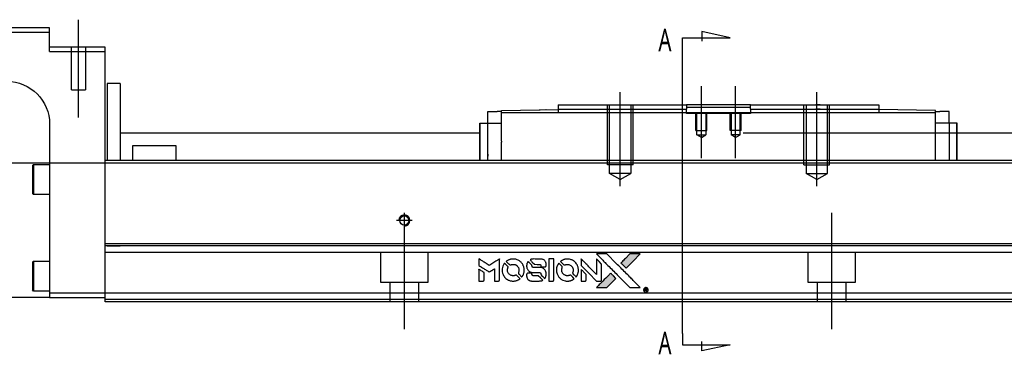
# Model space of a CAD drawing. Header units: millimetres. Extents: x -1108 to 3135, y -1596 to 860.
# Tile 26 of 40: x 858 to 1088, y -1273 to -1195. Entities that reach past the tile are written whole.
import ezdxf
from ezdxf.lldxf.tags import DXFTag

# ---------------------------------------------------------------- set-up
doc = ezdxf.new("R2010")
doc.units = ezdxf.units.MM
doc.layers.get('0').update_dxf_attribs({"linetype": 'CONTINUOUS'})
doc.styles.add('CHN', font='Microsoft JhengHei.ttf')
tags = doc.linetypes.add('DASHED', pattern=[25.72, 12.86, -12.86]).pattern_tags.tags
tags[6:7] = [DXFTag(74, 4), DXFTag(75, 0), DXFTag(340, '0'), DXFTag(46, 0.0), DXFTag(50, 0.0), DXFTag(44, 0.0), DXFTag(45, 0.0)]
tags[4:5] = [DXFTag(74, 4), DXFTag(75, 0), DXFTag(340, '0'), DXFTag(46, 0.0), DXFTag(50, 0.0), DXFTag(44, 0.0), DXFTag(45, 0.0)]

# ---------------------------------------------------------------- blocks, each defined once
blk = doc.blocks.new('MosionX logo(完整正式版)')
h = blk.add_hatch(color=22)
h.dxf.hatch_style = 1
h.paths.add_polyline_path([(-1416, 1831), (-1517, 1831), (-1619, 1831), (-1707, 1742, 0.000288), (-1740, 1709, 0.000479), (-1769, 1680, 0.000013), (-1794, 1654, 0.197177), (-1794, 1654, 0.197497), (-1794, 1653, 0.00004), (-1779, 1638, 0.000834), (-1763, 1622, 0.000506), (-1744, 1603), (-1694, 1552), (-1555, 1692)])
h.paths.add_polyline_path([(-1892, 1355), (-1942, 1405, 0.000476), (-1962, 1424, 0.000789), (-1978, 1441, 0.000035), (-1993, 1455, 0.19758), (-1993, 1456, 0.198396), (-1994, 1455, 0.000019), (-2014, 1435, 0.000582), (-2036, 1413, 0.000351), (-2062, 1387, 0.000108), (-2174, 1275, 0.000692), (-2230, 1218, 0.000077), (-2269, 1179, 0.197527), (-2269, 1178, 0.410181), (-2269, 1177, 0.000493), (-2248, 1177, 0.002424), (-2219, 1177, 0.000529), (-2169, 1177), (-2070, 1177), (-1981, 1266)])
at = {"color": 22}
for points in [[(-4562, 1668), (-4562, 1603), (-4545, 1592, -0.000297), (-4534, 1586, -0.000037), (-4510, 1571, -0.000043), (-4482, 1554, -0.000036), (-4452, 1535, 0.000044), (-4422, 1517, 0.000063), (-4396, 1501, 0.000035), (-4374, 1488, 0.0009), (-4368, 1484), (-4360, 1479), (-4348, 1486, 0.001175), (-4342, 1490, 0.000208), (-4329, 1498, 0.000225), (-4315, 1506, 0.000203), (-4300, 1516, -0.000711), (-4286, 1525, -0.001119), (-4274, 1532, -0.000263), (-4263, 1539, -0.04589), (-4262, 1539, -0.519312), (-4261, 1539, -0.001914), (-4261, 1521, -0.003124), (-4260, 1493, -0.000285), (-4260, 1421), (-4260, 1303), (-4219, 1303, 0.001727), (-4189, 1303, 0.025279), (-4179, 1303, 0.073886), (-4173, 1305, 0.07426), (-4167, 1308, 0.03264), (-4166, 1310, 0.01784), (-4164, 1311, 0.017712), (-4163, 1313, 0.026854), (-4162, 1315), (-4160, 1319), (-4160, 1526), (-4159, 1733), (-4162, 1731, -0.004595), (-4163, 1730, -0.00016), (-4169, 1726, -0.000298), (-4177, 1722, -0.000208), (-4185, 1717, 0.000986), (-4210, 1701, 0.00025), (-4250, 1676, 0.000268), (-4292, 1650, 0.000436), (-4329, 1627, -0.002932), (-4341, 1619, -0.004718), (-4351, 1613, -0.001113), (-4360, 1608, -0.227179), (-4361, 1608, -0.045982), (-4362, 1608, -0.000145), (-4374, 1616, -0.000825), (-4387, 1624, -0.000517), (-4403, 1634, 0.000056), (-4458, 1668, 0.000289), (-4488, 1687, 0.000481), (-4511, 1701, 0.000418), (-4535, 1715), (-4562, 1732)], [(-3917, 1731, 0.024131), (-3935, 1728, 0.022344), (-3954, 1723, 0.021883), (-3972, 1717, 0.020884), (-3990, 1709, 0.010669), (-4000, 1703, 0.010389), (-4011, 1697, 0.010913), (-4020, 1692, 0.022227), (-4026, 1687), (-4029, 1685), (-3996, 1653, 0.002452), (-3984, 1640, 0.003628), (-3972, 1630, 0.001662), (-3963, 1621, 0.070159), (-3960, 1619, 0.047671), (-3958, 1618, 0.018624), (-3956, 1618, 0.017921), (-3953, 1617, 0.018804), (-3950, 1617, 0.018255), (-3946, 1617, 0.041312), (-3943, 1617, 0.037164), (-3939, 1618, 0.012342), (-3935, 1620, -0.015101), (-3924, 1624, -0.035998), (-3916, 1626, -0.033244), (-3907, 1627, -0.011249), (-3894, 1627, -0.004059), (-3883, 1627, -0.019693), (-3877, 1627, -0.027943), (-3872, 1626, -0.014411), (-3866, 1624, -0.033089), (-3851, 1619, -0.033887), (-3838, 1613, -0.034021), (-3825, 1604, -0.033942), (-3814, 1594, -0.02816), (-3804, 1582, -0.035032), (-3796, 1570, -0.035269), (-3790, 1557, -0.029196), (-3785, 1543, -0.037862), (-3782, 1526, -0.043657), (-3782, 1510, -0.043064), (-3784, 1494, -0.035184), (-3790, 1477, 0.033699), (-3792, 1470, 0.052815), (-3793, 1463, 0.059167), (-3793, 1456, 0.058972), (-3791, 1450, 0.059208), (-3788, 1445, 0.021125), (-3783, 1439, 0.008691), (-3773, 1429, 0.000851), (-3749, 1405, 0.001873), (-3736, 1393, 0.013884), (-3730, 1387, 0.022355), (-3726, 1385, 0.341453), (-3725, 1385, 0.073011), (-3722, 1388, 0.004587), (-3714, 1399, 0.00748), (-3707, 1411, 0.016837), (-3702, 1420, 0.028606), (-3692, 1443, 0.031352), (-3685, 1465, 0.031004), (-3681, 1489, 0.0268), (-3680, 1514, 0.026698), (-3681, 1541, 0.03002), (-3686, 1566, 0.030357), (-3693, 1590, 0.028554), (-3703, 1614, 0.062944), (-3732, 1658, 0.062206), (-3772, 1694, 0.062448), (-3819, 1719, 0.064355), (-3870, 1731, 0.017377), (-3880, 1731, 0.008369), (-3893, 1731, 0.008367), (-3907, 1731, 0.01757)], [(-3516, 1731, 0.018538), (-3522, 1730, 0.010695), (-3530, 1729, 0.01068), (-3538, 1727, 0.017678), (-3544, 1725, 0.013849), (-3551, 1722, 0.011814), (-3559, 1719, 0.004513), (-3566, 1716, 0.290035), (-3566, 1715, 0.196418), (-3566, 1714, 0.000124), (-3554, 1702, 0.001477), (-3540, 1688, 0.000898), (-3524, 1671), (-3481, 1629), (-3427, 1628, -0.001471), (-3387, 1628, -0.028714), (-3374, 1627, -0.097073), (-3367, 1625, -0.084199), (-3361, 1620, -0.042698), (-3359, 1616, -0.053912), (-3357, 1612, -0.051004), (-3356, 1608, -0.032967), (-3355, 1602, 0.00807), (-3355, 1600, 0.003023), (-3355, 1596, 0.002994), (-3355, 1592, 0.003629), (-3355, 1588), (-3354, 1579), (-3313, 1579, 0.001618), (-3293, 1579, 0.005206), (-3280, 1579, 0.00535), (-3271, 1579, 0.060675), (-3268, 1580, 0.048484), (-3266, 1581, 0.02389), (-3264, 1582, 0.022812), (-3261, 1584, 0.02462), (-3259, 1586, 0.061781), (-3255, 1591, 0.080179), (-3253, 1596, 0.048561), (-3252, 1604, 0.010021), (-3251, 1619, 0.016602), (-3252, 1638, 0.031409), (-3254, 1653, 0.036474), (-3258, 1666, 0.03439), (-3263, 1679, 0.065928), (-3277, 1699, 0.069066), (-3296, 1715, 0.065697), (-3319, 1725, 0.051559), (-3346, 1731, 0.020904), (-3360, 1731, 0.000451), (-3431, 1731, 0.000419), (-3502, 1732, 0.022759)], [(-3202, 1517), (-3202, 1303), (-3160, 1303), (-3118, 1303), (-3113, 1306, 0.071429), (-3109, 1309, 0.054799), (-3105, 1313, 0.053585), (-3102, 1318, 0.060698), (-3101, 1323, 0.033975), (-3100, 1332, 0.000112), (-3100, 1441, 0.000726), (-3100, 1548, 0.001084), (-3101, 1641), (-3102, 1732), (-3152, 1732), (-3202, 1732)], [(-2860, 1730, 0.023681), (-2878, 1728, 0.022402), (-2896, 1723, 0.021929), (-2914, 1717, 0.020503), (-2931, 1709, 0.013745), (-2941, 1704, 0.009767), (-2952, 1698, 0.009658), (-2962, 1691, 0.027804), (-2968, 1687), (-2971, 1685), (-2939, 1653, 0.002053), (-2924, 1638, 0.006738), (-2914, 1628, 0.007826), (-2907, 1622, 0.063909), (-2903, 1619, 0.061532), (-2897, 1617, 0.068674), (-2891, 1617, 0.052072), (-2885, 1618, 0.019648), (-2875, 1621, -0.018366), (-2864, 1624, -0.0288), (-2854, 1626, -0.029061), (-2844, 1627, -0.019155), (-2832, 1627, -0.053809), (-2807, 1624, -0.058833), (-2784, 1615, -0.058566), (-2764, 1601, -0.052525), (-2746, 1582, -0.044733), (-2737, 1566, -0.040573), (-2729, 1547, -0.041123), (-2725, 1529, -0.04951), (-2725, 1511, -0.017369), (-2725, 1502, -0.024255), (-2727, 1495, -0.023787), (-2729, 1487, -0.015798), (-2732, 1479, 0.010631), (-2734, 1474, 0.033653), (-2735, 1470, 0.037806), (-2736, 1467, 0.016307), (-2736, 1462, 0.068179), (-2734, 1453, 0.095747), (-2731, 1446, 0.033418), (-2722, 1436, 0.002133), (-2695, 1409, 0.001452), (-2680, 1395, 0.012393), (-2673, 1388, 0.020479), (-2668, 1385, 0.344362), (-2667, 1385, 0.074287), (-2663, 1388, 0.005454), (-2656, 1400, 0.008391), (-2649, 1412, 0.017097), (-2643, 1422, 0.027375), (-2635, 1442, 0.02835), (-2628, 1463, 0.027723), (-2624, 1485, 0.023913), (-2623, 1509, 0.027047), (-2623, 1537, 0.031685), (-2627, 1563, 0.032425), (-2634, 1588, 0.031013), (-2644, 1612, 0.037914), (-2661, 1641, 0.040153), (-2682, 1667, 0.039834), (-2707, 1688, 0.036173), (-2736, 1707, 0.040752), (-2765, 1719, 0.035885), (-2796, 1728, 0.035491), (-2828, 1731, 0.037615)], [(-2572, 1669), (-2572, 1604), (-2422, 1453), (-2271, 1303), (-2229, 1303, 0.0008), (-2202, 1303, 0.010795), (-2192, 1303, 0.030495), (-2186, 1304, 0.080372), (-2183, 1305, 0.03816), (-2179, 1308, 0.041799), (-2176, 1310, 0.042486), (-2174, 1314, 0.042078), (-2172, 1317, 0.099276), (-2170, 1322, 0.003302), (-2170, 1343, 0.002586), (-2170, 1380, 0.000204), (-2170, 1477), (-2170, 1633), (-2221, 1683), (-2271, 1733), (-2271, 1583), (-2272, 1433), (-2419, 1582, 0.000253), (-2476, 1639, 0.000412), (-2524, 1687, 0.000041), (-2567, 1730, 0.041338), (-2570, 1732), (-2572, 1734)], [(-2150, 1708, -0.000056), (-2089, 1647, -0.000021), (-2004, 1562, -0.000021), (-1911, 1469, -0.000025), (-1823, 1381), (-1619, 1177), (-1518, 1177), (-1417, 1177), (-1553, 1315, 0.000274), (-1619, 1381, 0.000123), (-1705, 1467, 0.000121), (-1797, 1559, 0.000165), (-1879, 1641), (-2068, 1831), (-2170, 1831), (-2272, 1831)], [(-1707, 1742, 0.000288), (-1740, 1709, 0.000479), (-1769, 1680, 0.000013), (-1794, 1654, 0.197177), (-1794, 1654, 0.197497), (-1794, 1653, 0.00004), (-1779, 1638, 0.000836), (-1763, 1622, 0.000505), (-1744, 1603), (-1694, 1552), (-1555, 1692), (-1416, 1831), (-1517, 1831), (-1619, 1831)], [(-4068, 1643, 0.064158), (-4094, 1594, 0.06356), (-4108, 1539, 0.064004), (-4107, 1483, 0.066747), (-4091, 1429, 0.04321), (-4073, 1396, 0.044737), (-4050, 1367, 0.044901), (-4021, 1342, 0.044184), (-3989, 1323, 0.026293), (-3965, 1313, 0.033344), (-3941, 1306, 0.033227), (-3917, 1303, 0.025815), (-3890, 1302, 0.023119), (-3864, 1304, 0.031044), (-3841, 1308, 0.031337), (-3819, 1315, 0.024258), (-3796, 1325, 0.015622), (-3788, 1329, 0.008495), (-3778, 1335, 0.008415), (-3769, 1341, 0.020814), (-3763, 1346), (-3760, 1348), (-3791, 1379, 0.002843), (-3814, 1403, 0.033917), (-3823, 1411, 0.087906), (-3831, 1414, 0.073302), (-3839, 1416, 0.022047), (-3843, 1415, 0.026465), (-3847, 1415, 0.022233), (-3851, 1414, 0.009985), (-3857, 1412, -0.039011), (-3876, 1407, -0.044398), (-3896, 1406, -0.045096), (-3915, 1408, -0.04265), (-3934, 1413, -0.071154), (-3961, 1428, -0.068827), (-3983, 1450, -0.068713), (-3998, 1476, -0.070507), (-4005, 1506, -0.028605), (-4006, 1519, -0.031418), (-4005, 1531, -0.031044), (-4002, 1544, -0.02668), (-3998, 1556, 0.038913), (-3996, 1564, 0.043732), (-3995, 1571, 0.047754), (-3995, 1578, 0.075756), (-3997, 1583, 0.07294), (-3999, 1586, 0.003456), (-4006, 1594, 0.005023), (-4017, 1605, 0.002422), (-4030, 1619, 0.000819), (-4042, 1631, 0.001349), (-4053, 1641, 0.0001), (-4062, 1650, 0.205335), (-4062, 1651, 0.219821), (-4063, 1650, 0.002494), (-4064, 1648, 0.007089), (-4066, 1646, 0.004494)], [(-3610, 1675, 0.023289), (-3616, 1665, 0.026845), (-3621, 1655, 0.026047), (-3626, 1644, 0.019751), (-3629, 1631, 0.013249), (-3631, 1624, 0.025169), (-3631, 1618, 0.016532), (-3632, 1611, 0.002937), (-3632, 1598, 0.003317), (-3632, 1586, 0.011808), (-3631, 1578, 0.01777), (-3631, 1572, 0.021476), (-3630, 1567, 0.04325), (-3623, 1544, 0.045753), (-3612, 1523, 0.04649), (-3598, 1505, 0.047672), (-3581, 1490, 0.025315), (-3573, 1485, 0.015208), (-3564, 1480, 0.01512), (-3554, 1476, 0.022488), (-3546, 1473, 0.027857), (-3532, 1469, 0.034138), (-3519, 1467, 0.014286), (-3499, 1467, 0.00124), (-3449, 1467, -0.00103), (-3418, 1467, -0.002552), (-3396, 1466, -0.001594), (-3379, 1466, -0.047676), (-3374, 1466, -0.085307), (-3367, 1463, -0.097789), (-3361, 1457, -0.085947), (-3357, 1450, -0.051339), (-3356, 1440, 0.014634), (-3355, 1436, 0.015028), (-3355, 1433, 0.014927), (-3354, 1430, 0.059415), (-3353, 1429, 0.070595), (-3351, 1425, 0.00028), (-3315, 1389, 0.000111), (-3279, 1352, 0.200239), (-3277, 1352, 0.268906), (-3276, 1352, 0.001866), (-3271, 1361, 0.007532), (-3267, 1370, 0.017818), (-3263, 1376, 0.013256), (-3261, 1383, 0.011636), (-3258, 1391, 0.011528), (-3256, 1399, 0.012303), (-3254, 1407, 0.0423), (-3252, 1419, 0.013657), (-3252, 1437, 0.013857), (-3252, 1455, 0.037428), (-3254, 1468, 0.014927), (-3256, 1477, 0.0122), (-3259, 1486, 0.012518), (-3262, 1494, 0.023062), (-3265, 1501, 0.065961), (-3281, 1525, 0.06055), (-3304, 1545, 0.059676), (-3331, 1559, 0.060497), (-3360, 1567, 0.025683), (-3367, 1567, 0.001528), (-3386, 1567, 0.002124), (-3410, 1568, 0.001173), (-3439, 1568, -0.000809), (-3490, 1568, -0.017164), (-3506, 1568, -0.063931), (-3514, 1570, -0.108429), (-3520, 1573, -0.052941), (-3523, 1577, -0.063675), (-3525, 1582, -0.050562), (-3526, 1587, -0.020337), (-3527, 1595, 0.009897), (-3528, 1599, 0.016482), (-3528, 1603, 0.019019), (-3529, 1606, 0.06043), (-3530, 1608, 0.076267), (-3533, 1613, 0.00054), (-3566, 1646, 0.000307), (-3601, 1680, 0.142594), (-3604, 1681, 0.232419), (-3604, 1681, 0.022995), (-3606, 1680, 0.024627), (-3608, 1678, 0.015407)], [(-3011, 1643, 0.018008), (-3017, 1634, 0.009842), (-3023, 1622, 0.009807), (-3030, 1610, 0.015716), (-3035, 1599, 0.048467), (-3047, 1561, 0.045841), (-3052, 1520, 0.046006), (-3049, 1479, 0.049638), (-3039, 1441, 0.064819), (-3012, 1391, 0.06695), (-2974, 1350, 0.066691), (-2926, 1320, 0.063505), (-2872, 1304, 0.03135), (-2858, 1302, 0.010439), (-2837, 1302, 0.010391), (-2817, 1302, 0.032408), (-2803, 1304, 0.015696), (-2787, 1307, 0.018095), (-2771, 1312, 0.018551), (-2757, 1317, 0.018352), (-2743, 1323, 0.015568), (-2733, 1328, 0.009832), (-2723, 1334, 0.009795), (-2713, 1341, 0.023727), (-2706, 1346), (-2703, 1348), (-2734, 1379, 0.001528), (-2751, 1397, 0.010022), (-2760, 1406, 0.019586), (-2766, 1411, 0.061865), (-2771, 1413, 0.055054), (-2777, 1415, 0.061607), (-2784, 1416, 0.048725), (-2792, 1415, 0.020221), (-2802, 1412, -0.017722), (-2813, 1409, -0.02685), (-2822, 1407, -0.02759), (-2832, 1406, -0.020233), (-2843, 1406, -0.04793), (-2864, 1409, -0.048386), (-2883, 1416, -0.047866), (-2901, 1426, -0.044964), (-2917, 1440, -0.04333), (-2931, 1457, -0.050921), (-2941, 1475, -0.051473), (-2946, 1495, -0.0459), (-2948, 1516, -0.019014), (-2948, 1526, -0.024114), (-2947, 1535, -0.025081), (-2945, 1544, -0.023892), (-2942, 1553, 0.008624), (-2939, 1560, 0.026486), (-2938, 1564, 0.035074), (-2937, 1568, 0.02756), (-2937, 1573, 0.087163), (-2939, 1580, 0.073291), (-2942, 1587, 0.028074), (-2951, 1596, 0.002594), (-2973, 1619), (-3005, 1651)], [(-4562, 1417), (-4562, 1303), (-4521, 1303, 0.000842), (-4494, 1303, 0.010591), (-4484, 1303, 0.028995), (-4479, 1303, 0.069543), (-4475, 1305, 0.051063), (-4471, 1307, 0.039932), (-4468, 1310, 0.039414), (-4465, 1314, 0.045845), (-4462, 1318, 0.094811), (-4461, 1322, 0.007124), (-4461, 1333, 0.004713), (-4461, 1352, 0.000534), (-4461, 1395), (-4461, 1469), (-4471, 1475, 0.000828), (-4502, 1494, 0.000879), (-4532, 1513, 0.000048), (-4561, 1530, 0.137596), (-4562, 1531, 0.413028), (-4562, 1530, 0.000016), (-4562, 1497, 0.000623), (-4562, 1460, 0.000374)], [(-3615, 1454, 0.065483), (-3620, 1451, 0.053271), (-3625, 1447, 0.052018), (-3628, 1443, 0.0556), (-3631, 1437, 0.036839), (-3632, 1434, 0.026922), (-3632, 1430, 0.016905), (-3633, 1424, 0.004317), (-3633, 1416, 0.016369), (-3632, 1397, 0.029936), (-3630, 1382, 0.03418), (-3627, 1369, 0.031327), (-3621, 1356, 0.046935), (-3612, 1340, 0.054053), (-3600, 1327, 0.053701), (-3585, 1317, 0.045364), (-3568, 1309, 0.032479), (-3552, 1305, 0.03386), (-3537, 1303, 0.013578), (-3512, 1303, 0.001155), (-3450, 1303, 0.000413), (-3396, 1303, 0.005008), (-3375, 1304, 0.013199), (-3364, 1304, 0.033956), (-3355, 1305, 0.013909), (-3347, 1308, 0.010864), (-3337, 1310, 0.010938), (-3329, 1313, 0.028702), (-3323, 1316), (-3318, 1318), (-3362, 1362), (-3405, 1406), (-3455, 1406, -0.001504), (-3477, 1406, -0.00328), (-3493, 1406, -0.001901), (-3506, 1406, -0.061333), (-3510, 1407, -0.063621), (-3514, 1409, -0.048633), (-3518, 1412, -0.046769), (-3522, 1415, -0.047961), (-3525, 1420, -0.02678), (-3526, 1424, -0.050957), (-3527, 1427, -0.029398), (-3528, 1431, -0.00401), (-3528, 1441), (-3529, 1456), (-3569, 1456, 0.001061), (-3593, 1456, 0.009147), (-3604, 1455, 0.020721), (-3611, 1455, 0.051619)], [(-2572, 1416), (-2572, 1303), (-2530, 1303), (-2488, 1303), (-2483, 1306, 0.03146), (-2480, 1308, 0.026444), (-2478, 1310, 0.026444), (-2476, 1312, 0.031457), (-2475, 1314), (-2472, 1319), (-2471, 1375), (-2471, 1431), (-2521, 1481, 0.000745), (-2540, 1499, 0.001228), (-2556, 1515, 0.000087), (-2571, 1529, 0.195134), (-2571, 1530, 0.412117), (-2572, 1529, 0.000048), (-2572, 1496, 0.00109), (-2572, 1460, 0.000653)], [(-2062, 1387, 0.000108), (-2174, 1275, 0.000692), (-2230, 1218, 0.000077), (-2269, 1179, 0.197527), (-2269, 1178, 0.410182), (-2269, 1177, 0.000493), (-2248, 1177, 0.002424), (-2219, 1177, 0.000529), (-2170, 1177), (-2070, 1177), (-1981, 1266), (-1892, 1355), (-1942, 1405, 0.000476), (-1962, 1424, 0.000789), (-1978, 1441, 0.000035), (-1993, 1455, 0.19758), (-1993, 1456, 0.198396), (-1994, 1455, 0.000019), (-2014, 1435, 0.000582), (-2036, 1413, 0.000351)], [(-1319, 1173, 0.082374), (-1332, 1167, 0.083404), (-1342, 1157, 0.082663), (-1349, 1145, 0.07897), (-1351, 1130, 0.084941), (-1349, 1114, 0.08953), (-1341, 1100, 0.090743), (-1329, 1090, 0.090193), (-1313, 1085, 0.10067), (-1296, 1085, 0.099454), (-1281, 1093, 0.097736), (-1269, 1106, 0.09365), (-1263, 1122, 0.07584), (-1263, 1135, 0.068415), (-1267, 1148, 0.068328), (-1274, 1159, 0.075277), (-1283, 1168, 0.059367), (-1291, 1172, 0.048986), (-1300, 1174, 0.048519), (-1310, 1174, 0.055347)], [(-1325, 1129), (-1325, 1104), (-1322, 1104), (-1319, 1104), (-1319, 1114), (-1319, 1125), (-1313, 1125), (-1306, 1126), (-1302, 1119, -0.003356), (-1300, 1116, -0.002757), (-1298, 1113, -0.002784), (-1296, 1110, -0.007382), (-1295, 1108, 0.019487), (-1294, 1105, 0.098302), (-1293, 1104, 0.116932), (-1291, 1104, 0.032798), (-1289, 1104), (-1285, 1104), (-1288, 1108, 0.005748), (-1289, 1111, 0.002522), (-1291, 1114, 0.002495), (-1293, 1117, 0.00334), (-1295, 1120), (-1299, 1126), (-1296, 1128, 0.066516), (-1292, 1130, 0.085926), (-1290, 1133, 0.082934), (-1289, 1137, 0.05747), (-1289, 1141, 0.023576), (-1289, 1144, 0.043538), (-1289, 1146, 0.050891), (-1290, 1148, 0.049897), (-1291, 1149, 0.067884), (-1295, 1152, 0.077412), (-1298, 1154, 0.049266), (-1304, 1154, 0.012208), (-1313, 1155), (-1325, 1155)], [(-1298, 1147, -0.120545), (-1296, 1144, -0.09136), (-1295, 1141, -0.087576), (-1296, 1137, -0.098026), (-1297, 1134, -0.079907), (-1299, 1133, -0.087697), (-1300, 1132, -0.041371), (-1303, 1132, -0.005557), (-1309, 1132), (-1319, 1131), (-1319, 1140), (-1319, 1149), (-1310, 1149, -0.007471), (-1305, 1149, -0.035301), (-1302, 1148, -0.060486), (-1300, 1148, -0.063546)]]:
    blk.add_lwpolyline(points, format="xyb", close=True, dxfattribs=at)

msp = doc.modelspace()

# ---------------------------------------------------------------- linework, layer by layer
at = {"ltscale": 0.2}
for p, q in [((871.69, -1217.7), (871.69, -1194.87)), ((1017.44, -1227.2), (1017.44, -1210.37)), ((1025.44, -1227.2), (1025.44, -1210.37)), ((998.44, -1233.79), (998.44, -1211.79)), ((1044.44, -1233.79), (1044.44, -1211.79)), ((947.94, -1243.59), (947.94, -1239.99)), ((947.94, -1267.2), (947.94, -1241.45)), ((1047.94, -1243.59), (1047.94, -1239.99)), ((1047.94, -1267.2), (1047.94, -1241.45)), ((949.74, -1241.79), (946.14, -1241.79))]:
    msp.add_line(p, q, dxfattribs=at)
at = {"linetype": 'Continuous'}
for p, q in [((864.94, -1196.79), (790.94, -1196.79)), ((790.94, -1197.79), (864.94, -1197.79)), ((864.94, -1197.79), (864.94, -1196.79)), ((864.94, -1202.29), (864.94, -1197.79)), ((877.94, -1201.29), (864.94, -1201.29)), ((864.94, -1202.29), (877.94, -1202.29)), ((877.94, -1202.29), (877.94, -1201.29)), ((877.94, -1226.79), (877.94, -1202.29)), ((881.44, -1209.79), (878.44, -1209.79)), ((878.44, -1209.79), (878.44, -1227.79)), ((881.44, -1209.79), (881.44, -1227.79)), ((967.49, -1219.04), (967.49, -1216.34)), ((967.49, -1216.34), (969.69, -1216.34)), ((970.69, -1216.34), (969.69, -1216.34)), ((970.69, -1216.07), (983.94, -1215.84)), ((970.69, -1216.64), (970.69, -1216.07)), ((979.41, -1215.91), (979.41, -1215.92)), ((979.51, -1215.91), (979.75, -1215.9)), ((979.51, -1215.91), (979.51, -1215.91)), ((979.75, -1215.9), (979.75, -1215.91)), ((980.38, -1215.89), (980.38, -1215.9)), ((981.06, -1215.88), (981.11, -1215.88)), ((981.15, -1215.88), (981.15, -1215.89)), ((981.97, -1215.87), (981.97, -1215.87)), ((983.94, -1214.79), (983.94, -1215.79)), ((983.94, -1215.79), (983.94, -1216.64)), ((1013.69, -1214.79), (1013.94, -1214.79)), ((1013.69, -1215.79), (1013.94, -1215.79)), ((1028.94, -1214.79), (1013.94, -1214.79)), ((1013.94, -1214.79), (1013.94, -1215.79)), ((1013.94, -1215.34), (1016.94, -1215.34)), ((1013.94, -1216.64), (1013.94, -1215.79)), ((1016.94, -1215.34), (1025.94, -1215.34)), ((1025.94, -1215.34), (1028.94, -1215.34)), ((1028.94, -1214.79), (1058.94, -1214.79)), ((1028.94, -1215.79), (1028.94, -1214.79)), ((1028.94, -1215.79), (1058.94, -1215.79)), ((1028.94, -1215.79), (1028.94, -1216.64)), ((1058.94, -1214.79), (1058.94, -1215.79)), ((1058.94, -1215.79), (1058.94, -1216.64)), ((1072.19, -1216.07), (1058.94, -1215.84)), ((1072.19, -1216.64), (1072.19, -1216.07)), ((1072.19, -1216.34), (1073.19, -1216.34)), ((1075.39, -1216.34), (1073.19, -1216.34)), ((1075.39, -1219.04), (1075.39, -1216.34)), ((1072.19, -1216.64), (970.69, -1216.64)), ((970.69, -1223.29), (970.69, -1216.64)), ((1072.19, -1227.79), (1072.19, -1216.64)), ((864.94, -1219.29), (864.94, -1258.79)), ((965.59, -1227.79), (965.59, -1219.04)), ((965.59, -1219.04), (965.69, -1219.04)), ((965.69, -1227.79), (965.69, -1219.04)), ((965.69, -1219.04), (967.49, -1219.04)), ((967.49, -1219.04), (970.69, -1219.04)), ((967.49, -1227.79), (967.49, -1219.04)), ((1075.39, -1219.04), (1072.19, -1219.04)), ((1077.19, -1219.04), (1075.39, -1219.04)), ((1075.39, -1219.04), (1075.39, -1226.29)), ((1077.19, -1227.79), (1077.19, -1219.04)), ((1077.29, -1219.04), (1077.19, -1219.04)), ((1077.29, -1227.79), (1077.29, -1219.04)), ((881.45, -1221.29), (965.59, -1221.29)), ((1027.19, -1221.29), (1142.68, -1221.29)), ((884.44, -1224.29), (894.44, -1224.29)), ((884.44, -1227.79), (884.44, -1224.29)), ((894.44, -1224.29), (894.44, -1227.79)), ((970.69, -1223.29), (970.69, -1223.51)), ((970.69, -1227.79), (970.69, -1223.51)), ((877.94, -1227.79), (877.94, -1226.79)), ((1141.11, -1227.79), (877.94, -1227.79)), ((877.94, -1247.24), (877.94, -1227.79)), ((860.94, -1228.97), (861.19, -1228.72)), ((860.94, -1228.97), (860.94, -1232.22)), ((861.19, -1228.72), (864.94, -1228.72)), ((861.19, -1228.72), (861.19, -1232.22)), ((860.94, -1232.22), (860.94, -1235.47)), ((861.19, -1232.22), (861.19, -1235.72)), ((861.19, -1235.72), (860.94, -1235.47)), ((864.94, -1235.72), (861.19, -1235.72)), ((1136.43, -1247.24), (877.94, -1247.24)), ((877.94, -1247.74), (877.94, -1247.24)), ((877.94, -1258.79), (877.94, -1247.74)), ((860.94, -1251.54), (861.19, -1251.29)), ((860.94, -1251.54), (860.94, -1254.79)), ((861.19, -1251.29), (864.94, -1251.29)), ((861.19, -1251.29), (861.19, -1254.79)), ((860.94, -1254.79), (860.94, -1258.04)), ((861.19, -1254.79), (861.19, -1258.29)), ((864.94, -1259.79), (804.94, -1259.79)), ((861.19, -1258.29), (860.94, -1258.04)), ((864.94, -1258.29), (861.19, -1258.29)), ((864.94, -1258.79), (864.94, -1259.79)), ((877.94, -1258.79), (864.94, -1258.79)), ((864.94, -1259.79), (877.94, -1259.79)), ((1133.64, -1258.79), (877.94, -1258.79)), ((877.94, -1260.79), (877.94, -1258.79)), ((1133.16, -1260.79), (877.94, -1260.79))]:
    msp.add_line(p, q, dxfattribs=at)
for p, q in [((1024.15, -1199.09), (1017.56, -1197.66)), ((1017.56, -1197.66), (1017.56, -1199.89)), ((1013, -1199.09), (1024.15, -1199.09)), ((1013, -1201.73), (1013, -1199.09)), ((1013, -1268.21), (1013, -1201.73)), ((789.94, -1228.29), (1631.94, -1228.29)), ((1013, -1268.21), (1013, -1270.84)), ((1013, -1270.84), (1024.15, -1270.84)), ((1017.56, -1272.28), (1017.56, -1270.05)), ((1024.15, -1270.84), (1017.56, -1272.28))]:
    msp.add_line(p, q)
at = {"linetype": 'DASHED'}
for p, q in [((870.04, -1211.29), (870.04, -1201.29)), ((873.34, -1201.29), (873.34, -1211.29)), ((870.04, -1211.29), (873.34, -1211.29)), ((979.65, -1215.91), (979.65, -1215.91)), ((1013.94, -1216.79), (1013.94, -1216.64)), ((1028.94, -1216.79), (1013.94, -1216.79)), ((1028.94, -1216.64), (1028.94, -1216.79)), ((970.69, -1226.8), (970.69, -1226.79)), ((881.44, -1247.79), (878.44, -1247.79)), ((1135.93, -1249.29), (877.94, -1249.29)), ((942.44, -1256.29), (942.44, -1249.29)), ((953.44, -1249.29), (953.44, -1256.29)), ((1042.44, -1256.29), (1042.44, -1249.29)), ((1053.44, -1249.29), (1053.44, -1256.29)), ((953.44, -1256.29), (942.44, -1256.29)), ((944.64, -1260.79), (944.64, -1256.29)), ((951.24, -1256.29), (951.24, -1260.79)), ((1053.44, -1256.29), (1042.44, -1256.29)), ((1044.64, -1260.79), (1044.64, -1256.29)), ((1051.24, -1256.29), (1051.24, -1260.79)), ((1133.28, -1260.29), (877.94, -1260.29))]:
    msp.add_line(p, q, dxfattribs=at)
at = {"linetype": 'DASHED', "ltscale": 0.1}
for p, q in [((995.44, -1228.79), (995.44, -1214.79)), ((995.94, -1230.79), (995.94, -1214.79)), ((1000.94, -1214.79), (1000.94, -1230.79)), ((1001.44, -1228.79), (1001.44, -1214.79)), ((1041.44, -1228.79), (1041.44, -1214.79)), ((1041.94, -1214.79), (1041.94, -1230.79)), ((1046.94, -1230.79), (1046.94, -1214.79)), ((1047.44, -1228.79), (1047.44, -1214.79)), ((1016.14, -1220.79), (1016.14, -1216.79)), ((1016.38, -1221.79), (1016.38, -1216.79)), ((1018.49, -1216.79), (1018.49, -1221.79)), ((1018.74, -1220.79), (1018.74, -1216.79)), ((1024.14, -1220.79), (1024.14, -1216.79)), ((1024.38, -1216.79), (1024.38, -1221.79)), ((1026.49, -1221.79), (1026.49, -1216.79)), ((1026.74, -1220.79), (1026.74, -1216.79)), ((1016.14, -1220.79), (1018.74, -1220.79)), ((1026.74, -1220.79), (1024.14, -1220.79)), ((1016.38, -1221.79), (1018.49, -1221.79)), ((1017.44, -1222.4), (1016.38, -1221.79)), ((1017.44, -1222.4), (1018.49, -1221.79)), ((1026.49, -1221.79), (1024.38, -1221.79)), ((1025.44, -1222.4), (1024.38, -1221.79)), ((1025.44, -1222.4), (1026.49, -1221.79)), ((1001.44, -1228.79), (995.44, -1228.79)), ((1041.44, -1228.79), (1047.44, -1228.79)), ((1000.94, -1230.79), (995.94, -1230.79)), ((998.44, -1232.23), (995.94, -1230.79)), ((998.44, -1232.23), (1000.94, -1230.79)), ((1041.94, -1230.79), (1046.94, -1230.79)), ((1044.44, -1232.23), (1041.94, -1230.79)), ((1044.44, -1232.23), (1046.94, -1230.79))]:
    msp.add_line(p, q, dxfattribs=at)
at = {"linetype": 'Continuous'}
msp.add_circle((947.94, -1241.79), 1.07, dxfattribs=at)
at = {"linetype": 'Continuous', "extrusion": (0, 0, -1)}
msp.add_arc((-854.94, -1219.29), 10, 90, 180, dxfattribs=at)
msp.add_arc((947.94, -1241.79), 1.3, 270, 180)
at = {"linetype": 'Continuous'}
for points in [[(983.94, -1214.79), (997.69, -1214.79)], [(983.94, -1215.79), (997.69, -1215.79)], [(998.69, -1214.79), (1013.69, -1214.79)], [(998.69, -1215.79), (1013.69, -1215.79)], [(967.49, -1226.29), (967.49, -1226.79)], [(1075.39, -1226.29), (1075.39, -1227.79)], [(1136.31, -1247.74), (877.94, -1247.74)]]:
    msp.add_open_spline(points, degree=1, dxfattribs=at)
at = {"linetype": 'DASHED', "ltscale": 0.1}
for points in [[(997.69, -1214.79), (998.69, -1214.79)], [(997.69, -1215.79), (998.69, -1215.79)], [(1045.19, -1214.79), (1044.19, -1214.79)], [(1045.19, -1215.79), (1044.19, -1215.79)]]:
    msp.add_open_spline(points, degree=1, dxfattribs=at)

# ---------------------------------------------------------------- block references
at = {"xscale": 0.012, "yscale": 0.012, "zscale": 0.012}
msp.add_blockref('MosionX logo(完整正式版)', (1020.14, -1271.58), dxfattribs=at)

# ---------------------------------------------------------------- texts
at = {"style": 'CHN', "width": 0.7}
for p in [(1007.38, -1202.23), (1007.38, -1273.06)]:
    msp.add_text('A', height=5.25, dxfattribs=at).set_placement(p)

doc.saveas('drawing.dxf')
